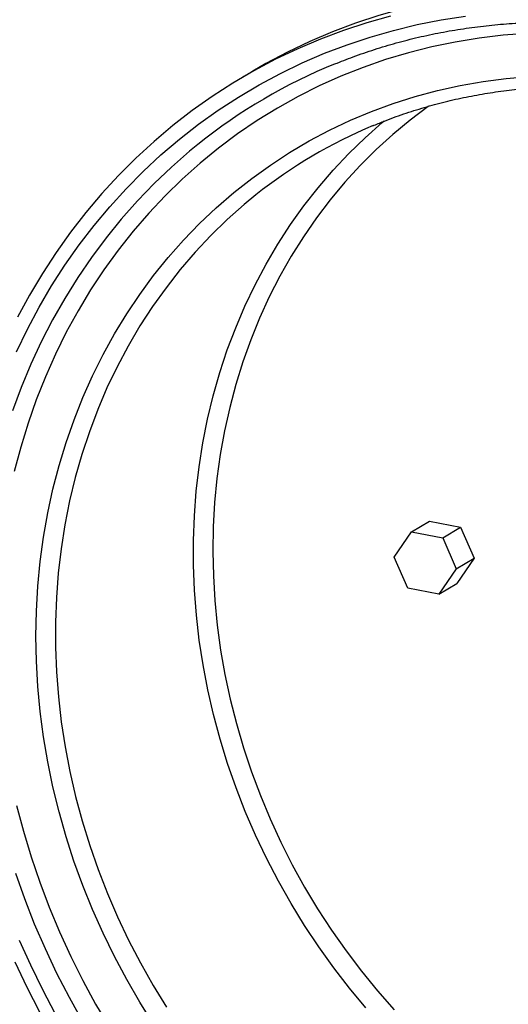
# Model space of a CAD drawing. Header units: inches. Extents: x -59 to 40, y -86 to 20.
# Tile 7 of 74: x 10.54 to 10.67, y -74.799 to -74.536. Entities that reach past the tile are written whole.
import ezdxf

# ---------------------------------------------------------------- set-up
doc = ezdxf.new("R2010")
doc.units = ezdxf.units.IN
doc.header["$MEASUREMENT"] = 0
doc.layers.add('SID-M-S', color=7, linetype='Continuous')

# ---------------------------------------------------------------- blocks, each defined once
blk = doc.blocks.new('dm108465')
at = {"layer": 'SID-M-S'}
for p, q in [((-0.7271275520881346, -0.6462809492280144), (-0.7223336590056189, -0.6434331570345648)), ((-0.7223336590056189, -0.6434331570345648), (-0.7140445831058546, -0.6450188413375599)), ((-0.7188384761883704, -0.6478666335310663), (-0.7140445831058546, -0.6450188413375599)), ((-0.7140445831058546, -0.6450188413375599), (-0.7104042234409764, -0.6533290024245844)), ((-0.731776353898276, -0.6530054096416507), (-0.7271275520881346, -0.6462809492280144)), ((-0.7271275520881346, -0.6462809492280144), (-0.7188384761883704, -0.6478666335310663)), ((-0.7188384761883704, -0.6478666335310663), (-0.7151981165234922, -0.6561767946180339)), ((-0.7281359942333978, -0.6613155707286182), (-0.731776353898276, -0.6530054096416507)), ((-0.7151981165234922, -0.6561767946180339), (-0.7104042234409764, -0.6533290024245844)), ((-0.7104042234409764, -0.6533290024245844), (-0.715053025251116, -0.6600534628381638)), ((-0.7151981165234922, -0.6561767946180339), (-0.7198469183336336, -0.6629012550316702)), ((-0.7198469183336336, -0.6629012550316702), (-0.7281359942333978, -0.6613155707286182)), ((-0.7198469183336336, -0.6629012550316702), (-0.715053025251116, -0.6600534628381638))]:
    blk.add_line(p, q, dxfattribs=at)
for points in [[(-0.656304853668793, -0.5047078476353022), (-0.6630642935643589, -0.5035494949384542), (-0.6698320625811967, -0.5026587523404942), (-0.6765984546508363, -0.5020369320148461), (-0.6833540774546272, -0.5016848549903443), (-0.6900891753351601, -0.5016030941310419), (-0.6967943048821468, -0.501791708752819), (-0.7034600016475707, -0.5022504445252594), (-0.7100767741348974, -0.5029786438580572), (-0.7166352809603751, -0.5039753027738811), (-0.723126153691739, -0.5052390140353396), (-0.7295404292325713, -0.506767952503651), (-0.7358687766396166, -0.5085599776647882), (-0.7421024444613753, -0.510612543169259), (-0.7482324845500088, -0.512922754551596), (-0.7542502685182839, -0.5154873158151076), (-0.7601472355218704, -0.5183026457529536), (-0.7659150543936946, -0.5213647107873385), (-0.7694471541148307, -0.5233997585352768)], [(-0.7327363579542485, -0.5086664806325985), (-0.7390647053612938, -0.5104585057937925), (-0.7452983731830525, -0.5125110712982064), (-0.7514284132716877, -0.5148212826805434), (-0.7574461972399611, -0.5173858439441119), (-0.7633431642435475, -0.5202011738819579), (-0.7691109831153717, -0.5232632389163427), (-0.7747415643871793, -0.526567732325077), (-0.780226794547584, -0.5301099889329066), (-0.7855590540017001, -0.5338849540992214), (-0.7907307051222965, -0.5378873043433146), (-0.7957344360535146, -0.5421114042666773), (-0.8005632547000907, -0.546551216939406), (-0.8052101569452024, -0.5512005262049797), (-0.8096688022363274, -0.5560526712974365), (-0.813932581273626, -0.5611008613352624), (-0.8179957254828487, -0.5663379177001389), (-0.8218523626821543, -0.5717564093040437), (-0.8254970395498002, -0.5773486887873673), (-0.828924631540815, -0.583106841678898), (-0.8321302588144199, -0.5890227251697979)], [(-0.8328285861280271, -0.7610250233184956), (-0.8296741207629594, -0.7677148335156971), (-0.8262966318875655, -0.7743010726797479)], [(-0.8220056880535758, -0.7749354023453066), (-0.8254106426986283, -0.7684795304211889), (-0.8285959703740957, -0.7619177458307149), (-0.8315571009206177, -0.7552594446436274)], [(-0.8323862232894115, -0.5982389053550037), (-0.829491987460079, -0.5922321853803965), (-0.8263722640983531, -0.5863720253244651), (-0.8230315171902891, -0.5806668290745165), (-0.8194746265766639, -0.5751247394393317), (-0.8157066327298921, -0.5697537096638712), (-0.811732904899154, -0.5645614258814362), (-0.8075591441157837, -0.5595553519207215), (-0.8031913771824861, -0.5547426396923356), (-0.7986358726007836, -0.5501301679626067), (-0.7938990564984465, -0.5457245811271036), (-0.7889877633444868, -0.5415321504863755), (-0.7839090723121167, -0.5375589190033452), (-0.7786702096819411, -0.5338105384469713), (-0.7732787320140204, -0.5302924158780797), (-0.7677423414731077, -0.5270095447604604), (-0.7620688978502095, -0.5239666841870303), (-0.7562665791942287, -0.5211681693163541), (-0.7503437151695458, -0.5186180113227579), (-0.7443087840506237, -0.516319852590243), (-0.7381704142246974, -0.5142769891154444), (-0.7319373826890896, -0.5124923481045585), (-0.7256187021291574, -0.510968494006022), (-0.7192233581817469, -0.5097075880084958), (-0.7127604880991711, -0.5087114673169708)], [(-0.6962846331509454, -0.5133033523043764), (-0.7027349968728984, -0.5138003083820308), (-0.7091344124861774, -0.5145662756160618), (-0.7154733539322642, -0.515600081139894), (-0.7217422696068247, -0.516900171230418), (-0.7279316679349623, -0.5184645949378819), (-0.7340323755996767, -0.5202909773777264), (-0.740035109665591, -0.5223766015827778), (-0.7459308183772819, -0.5247183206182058), (-0.7517106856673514, -0.5273126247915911), (-0.7573660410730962, -0.5301555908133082), (-0.7628883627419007, -0.5332429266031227), (-0.76826936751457, -0.5365700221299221), (-0.7735008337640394, -0.540131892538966), (-0.7785750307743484, -0.5439231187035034), (-0.783484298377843, -0.5479380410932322), (-0.7882212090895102, -0.5521705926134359), (-0.7927786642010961, -0.5566144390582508), (-0.7971498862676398, -0.5612628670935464), (-0.801328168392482, -0.5661089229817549), (-0.805307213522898, -0.5711453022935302), (-0.8090811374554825, -0.5763643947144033), (-0.812644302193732, -0.5817583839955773), (-0.8159912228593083, -0.5873191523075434), (-0.819116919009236, -0.5930383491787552), (-0.8220167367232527, -0.5989073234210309), (-0.8246861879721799, -0.6049173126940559), (-0.8271213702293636, -0.611059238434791), (-0.8293186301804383, -0.6173238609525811), (-0.8312745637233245, -0.6237017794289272), (-0.832986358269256, -0.6301833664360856)], [(-0.8323581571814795, -0.7192968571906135), (-0.8305523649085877, -0.7261629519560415), (-0.8285033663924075, -0.7329786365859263), (-0.8262143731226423, -0.7397336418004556), (-0.823688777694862, -0.74641781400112), (-0.8209303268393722, -0.7530211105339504), (-0.8179432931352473, -0.7595335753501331), (-0.8147321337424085, -0.7659454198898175), (-0.8113015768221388, -0.7722470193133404), (-0.8076567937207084, -0.7784288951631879)], [(-0.7958740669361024, -0.777582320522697), (-0.7995563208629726, -0.771709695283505), (-0.8030294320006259, -0.7657104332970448), (-0.8062877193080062, -0.7595941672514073), (-0.8093260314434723, -0.753370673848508), (-0.8121394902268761, -0.7470499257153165), (-0.8147235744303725, -0.7406420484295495), (-0.8170742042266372, -0.7341572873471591), (-0.8191874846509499, -0.7276060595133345), (-0.8210601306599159, -0.7209988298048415), (-0.8226891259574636, -0.7143461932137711), (-0.8240718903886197, -0.7076587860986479), (-0.8252061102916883, -0.7009473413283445), (-0.8260900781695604, -0.6942225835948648), (-0.8267223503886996, -0.6874952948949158), (-0.8271018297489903, -0.6807762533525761), (-0.8272280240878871, -0.6740762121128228), (-0.8271006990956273, -0.6674058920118), (-0.8267200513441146, -0.660775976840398), (-0.8260867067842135, -0.6541970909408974), (-0.8252016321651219, -0.6476797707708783), (-0.8240662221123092, -0.6412344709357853), (-0.8226823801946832, -0.6348714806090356), (-0.8210523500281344, -0.6286009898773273), (-0.8191786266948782, -0.6224330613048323), (-0.8170642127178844, -0.6163775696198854), (-0.8147126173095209, -0.6104441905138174), (-0.8121275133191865, -0.6046424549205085), (-0.8093130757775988, -0.598981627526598), (-0.8062737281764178, -0.5934708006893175), (-0.8030144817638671, -0.5881187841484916), (-0.7995404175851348, -0.5829341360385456), (-0.7958572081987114, -0.5779251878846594), (-0.7919706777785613, -0.5730999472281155), (-0.787887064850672, -0.5684661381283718), (-0.7836129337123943, -0.5640311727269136), (-0.779155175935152, -0.5598021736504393), (-0.7745208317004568, -0.5557858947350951), (-0.7697173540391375, -0.5519887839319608), (-0.7647524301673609, -0.5484169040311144), (-0.7596339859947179, -0.5450759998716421), (-0.7543703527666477, -0.5419713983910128), (-0.748969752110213, -0.5391080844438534), (-0.7434410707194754, -0.5364906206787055), (-0.7377929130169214, -0.5341232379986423), (-0.732034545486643, -0.5320097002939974), (-0.7261750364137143, -0.5301534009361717), (-0.7202238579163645, -0.5285572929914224), (-0.7141904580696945, -0.5272239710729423), (-0.7080845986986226, -0.5261555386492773), (-0.701915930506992, -0.5253537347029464), (-0.6956945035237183, -0.5248197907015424)], [(-0.7225610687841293, -0.5327217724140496), (-0.7226957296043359, -0.532818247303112), (-0.7274833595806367, -0.5364243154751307), (-0.7321048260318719, -0.5402537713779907), (-0.7365523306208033, -0.5443001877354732), (-0.7408184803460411, -0.5485567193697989), (-0.7448959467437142, -0.5530161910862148), (-0.7487779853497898, -0.5576710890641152), (-0.752458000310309, -0.5625135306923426), (-0.7559297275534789, -0.567535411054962), (-0.7591873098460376, -0.5727282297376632), (-0.7622253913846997, -0.5780832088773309), (-0.7650386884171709, -0.5835913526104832), (-0.7676225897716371, -0.5892433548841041), (-0.7699726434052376, -0.5950296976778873), (-0.7720849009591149, -0.6009406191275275), (-0.7739558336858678, -0.6069661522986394), (-0.775582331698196, -0.6130961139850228), (-0.7769615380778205, -0.6193202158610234), (-0.7780911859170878, -0.6256279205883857), (-0.7789693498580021, -0.6320086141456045), (-0.7795946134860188, -0.6384515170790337), (-0.7799658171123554, -0.6449458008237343), (-0.78008239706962, -0.6514804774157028), (-0.7799442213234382, -0.6580445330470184), (-0.7795514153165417, -0.6646269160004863), (-0.7789046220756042, -0.6712165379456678), (-0.7780050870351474, -0.6778022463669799), (-0.776854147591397, -0.6843729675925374), (-0.7754539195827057, -0.690917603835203), (-0.773806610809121, -0.6974251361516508), (-0.7719150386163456, -0.7038845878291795), (-0.7697824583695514, -0.7102850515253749), (-0.7674123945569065, -0.7166157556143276), (-0.764808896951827, -0.7228660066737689), (-0.7619762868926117, -0.729025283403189), (-0.7589194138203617, -0.7350831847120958), (-0.75564340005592, -0.7410295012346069), (-0.7521538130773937, -0.7468541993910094), (-0.7484564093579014, -0.7525474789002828), (-0.7445575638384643, -0.7580997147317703), (-0.7404637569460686, -0.7635015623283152), (-0.7361820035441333, -0.7687438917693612), (-0.7317194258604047, -0.7738178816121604)], [(-0.7393170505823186, -0.7732585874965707), (-0.7436873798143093, -0.7679993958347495), (-0.7478717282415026, -0.7625789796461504), (-0.7518634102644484, -0.7570062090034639), (-0.7556558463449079, -0.7512902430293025), (-0.7592426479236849, -0.7454405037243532), (-0.7626180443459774, -0.7394665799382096), (-0.765776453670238, -0.7333782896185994), (-0.768712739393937, -0.7271856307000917), (-0.7714220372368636, -0.7208987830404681), (-0.7738999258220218, -0.7145280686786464), (-0.7761422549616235, -0.7080839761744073), (-0.7781453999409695, -0.7015770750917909), (-0.7799060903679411, -0.6950180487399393), (-0.7814213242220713, -0.6884177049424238), (-0.7826887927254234, -0.6817868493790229), (-0.7837062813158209, -0.6751364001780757), (-0.7844720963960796, -0.6684772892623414), (-0.7849850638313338, -0.6618204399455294), (-0.7852443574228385, -0.655176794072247), (-0.7852494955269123, -0.6485572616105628), (-0.7850004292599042, -0.6419727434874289), (-0.784497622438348, -0.6354340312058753), (-0.7837418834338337, -0.6289518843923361), (-0.7827345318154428, -0.6225369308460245), (-0.7814771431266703, -0.6161997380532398), (-0.77997171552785, -0.6099507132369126), (-0.7782208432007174, -0.6038001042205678), (-0.7762273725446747, -0.597758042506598), (-0.7739945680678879, -0.591834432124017), (-0.7715261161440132, -0.5860390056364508), (-0.7688260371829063, -0.5803813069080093), (-0.7658988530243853, -0.5748706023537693), (-0.7627492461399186, -0.56951596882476), (-0.7593824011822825, -0.5643262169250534), (-0.7558039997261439, -0.5593098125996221), (-0.7520197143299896, -0.5544750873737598), (-0.7480359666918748, -0.549829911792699), (-0.7438591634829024, -0.5453819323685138), (-0.7394962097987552, -0.5411384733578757), (-0.7349542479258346, -0.5371065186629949), (-0.7344053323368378, -0.5366437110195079)], [(-0.7840509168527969, -0.5429325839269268), (-0.7862524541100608, -0.5447370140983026), (-0.7910774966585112, -0.5489499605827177), (-0.7957255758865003, -0.5533751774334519), (-0.8001898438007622, -0.5580061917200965), (-0.8044637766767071, -0.5628361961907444), (-0.8085411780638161, -0.5678580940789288), (-0.812415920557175, -0.573064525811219), (-0.8160824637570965, -0.578447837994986), (-0.819535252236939, -0.584000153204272), (-0.8227694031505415, -0.5897132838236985), (-0.8257801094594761, -0.5955788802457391), (-0.82856289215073, -0.6015883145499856), (-0.8311136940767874, -0.6077327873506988), (-0.833428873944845, -0.6140032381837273)], [(-0.8326699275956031, -0.7373178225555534), (-0.8302744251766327, -0.7441079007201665), (-0.8276445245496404, -0.7508238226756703), (-0.8247839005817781, -0.757455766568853), (-0.8216969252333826, -0.7639939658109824), (-0.8183879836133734, -0.7704288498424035), (-0.8148620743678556, -0.7767509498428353)], [(-0.7685993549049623, -0.5563848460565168), (-0.7717074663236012, -0.5589396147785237), (-0.77624942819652, -0.5629715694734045), (-0.780612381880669, -0.5672150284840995), (-0.7847891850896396, -0.5716630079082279), (-0.7887729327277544, -0.5763081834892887), (-0.7925572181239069, -0.5811429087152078), (-0.7961356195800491, -0.5861593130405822), (-0.7995024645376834, -0.5913490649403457), (-0.8026520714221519, -0.5967036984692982), (-0.8055792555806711, -0.602214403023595), (-0.8082793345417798, -0.6078721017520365), (-0.8107477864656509, -0.6136675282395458), (-0.8129805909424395, -0.6195911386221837), (-0.8149740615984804, -0.6256332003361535), (-0.8167249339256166, -0.6317838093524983), (-0.8182303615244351, -0.6380328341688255), (-0.8194877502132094, -0.6443700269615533), (-0.8204951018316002, -0.6507849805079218), (-0.8212508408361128, -0.657267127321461), (-0.821753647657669, -0.6638058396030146), (-0.822002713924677, -0.6703903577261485), (-0.8219975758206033, -0.6770098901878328), (-0.8217382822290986, -0.6836535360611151), (-0.8212253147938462, -0.6903103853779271), (-0.8204594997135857, -0.6969694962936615), (-0.8194420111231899, -0.7036199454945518), (-0.8181745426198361, -0.7102508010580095), (-0.8166593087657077, -0.7168511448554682), (-0.8148986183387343, -0.7234101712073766), (-0.8128954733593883, -0.729917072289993), (-0.8106531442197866, -0.7363611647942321), (-0.8081752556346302, -0.7427318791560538), (-0.8054659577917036, -0.7490187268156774), (-0.8025296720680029, -0.7552113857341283), (-0.7993712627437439, -0.7612996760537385), (-0.7959958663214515, -0.7672735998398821), (-0.7924090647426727, -0.7731233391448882)]]:
    blk.add_lwpolyline(points, dxfattribs=at)
for centre, radius, start, end in [((-0.6919083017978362, -0.6575648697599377), 0.1470742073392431, 112.1868115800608, 128.792680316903), ((-0.6864894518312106, -0.6594088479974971), 0.1317421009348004, 112.7087128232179, 128.5547683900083)]:
    blk.add_arc(centre, radius, start, end, dxfattribs=at)
for points, knots in [([(-0.8082047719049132, -0.4783303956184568), (-0.8086544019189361, -0.4786337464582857), (-0.8110566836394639, -0.4802544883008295), (-0.8152746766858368, -0.4833964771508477), (-0.8208458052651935, -0.4877598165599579), (-0.826254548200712, -0.4923378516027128), (-0.8315105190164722, -0.4971038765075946), (-0.8366044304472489, -0.5020596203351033), (-0.8415326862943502, -0.5071983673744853), (-0.8462899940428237, -0.5125158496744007), (-0.850871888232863, -0.5180066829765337), (-0.8552739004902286, -0.5236657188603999), (-0.8594917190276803, -0.529487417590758), (-0.8635213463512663, -0.5354661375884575), (-0.8673586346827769, -0.5415962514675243), (-0.870999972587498, -0.547871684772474), (-0.874441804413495, -0.5542863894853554), (-0.8776805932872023, -0.5608342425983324), (-0.8807131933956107, -0.5675088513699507), (-0.8835368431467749, -0.5743036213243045), (-0.8861483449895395, -0.5812122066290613), (-0.8885455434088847, -0.5882275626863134), (-0.890725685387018, -0.5953431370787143), (-0.8926868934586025, -0.6025518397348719), (-0.894427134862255, -0.6098466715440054), (-0.8959446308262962, -0.617220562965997), (-0.8972379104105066, -0.6246662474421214), (-0.8983058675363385, -0.6321764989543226), (-0.8991470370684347, -0.6397440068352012), (-0.8997610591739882, -0.6473613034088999), (-0.9001469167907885, -0.6550210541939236), (-0.9003046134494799, -0.6627156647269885), (-0.9002335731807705, -0.6704377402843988), (-0.899934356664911, -0.6781796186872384), (-0.8994066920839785, -0.6859338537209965), (-0.89865154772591, -0.693692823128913), (-0.897669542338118, -0.7014489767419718), (-0.8964614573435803, -0.7091947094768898), (-0.8950288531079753, -0.7169225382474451), (-0.8933727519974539, -0.7246248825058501), (-0.8914949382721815, -0.7322942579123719), (-0.8893972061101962, -0.7399231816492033), (-0.8870817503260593, -0.7475042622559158), (-0.88455054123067, -0.7550300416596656), (-0.8818063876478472, -0.7624932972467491), (-0.8788516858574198, -0.7698866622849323), (-0.8756895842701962, -0.7772030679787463), (-0.8723228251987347, -0.7844352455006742), (-0.8687549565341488, -0.7915762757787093), (-0.8649893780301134, -0.7986191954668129), (-0.8610295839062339, -0.8055570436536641), (-0.8568797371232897, -0.8123832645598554), (-0.852543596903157, -0.8190910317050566), (-0.8480254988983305, -0.8256739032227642), (-0.8433298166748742, -0.8321254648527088), (-0.8384610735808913, -0.8384393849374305), (-0.8334240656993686, -0.8446096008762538), (-0.8282235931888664, -0.8506299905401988), (-0.8228647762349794, -0.8564947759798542), (-0.8173527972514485, -0.8621981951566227), (-0.811692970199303, -0.8677346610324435), (-0.8058908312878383, -0.8730988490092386), (-0.7999519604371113, -0.8782853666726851), (-0.7938822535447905, -0.8832893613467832), (-0.7876875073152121, -0.8881057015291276), (-0.781373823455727, -0.8927299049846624), (-0.7749472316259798, -0.8971571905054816), (-0.7684141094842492, -0.9013834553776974), (-0.7617807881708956, -0.9054044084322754), (-0.7550537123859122, -0.9092161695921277), (-0.7482394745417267, -0.912814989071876), (-0.7413447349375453, -0.9161973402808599), (-0.7343761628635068, -0.9193598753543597), (-0.7273406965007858, -0.9222995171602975), (-0.7202450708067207, -0.925013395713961), (-0.7130963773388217, -0.9274988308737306), (-0.7059014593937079, -0.9297533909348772), (-0.6986675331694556, -0.9317748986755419), (-0.6914015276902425, -0.9335613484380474), (-0.6841106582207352, -0.9351110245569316), (-0.6768020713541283, -0.9364224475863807), (-0.6694828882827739, -0.9374943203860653), (-0.6621603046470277, -0.9383256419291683), (-0.6548414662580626, -0.9389156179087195), (-0.6475335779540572, -0.9392637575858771), (-0.6402437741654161, -0.9393697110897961), (-0.6329791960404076, -0.939233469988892), (-0.625746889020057, -0.9388551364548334), (-0.618553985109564, -0.9382352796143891), (-0.6114074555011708, -0.9373744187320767), (-0.6043142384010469, -0.93627352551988), (-0.5972812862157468, -0.9349336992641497), (-0.5903153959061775, -0.9333563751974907), (-0.5834233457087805, -0.9315430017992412), (-0.5766117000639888, -0.929495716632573), (-0.5698875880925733, -0.9272154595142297), (-0.5632552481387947, -0.9247087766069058), (-0.5567297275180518, -0.921961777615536), (-0.5515040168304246, -0.9195915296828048), (-0.5484973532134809, -0.9180577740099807), (-0.5475895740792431, -0.9175946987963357)], [0, 0, 0, 0, 0.002373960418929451, 0.01268358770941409, 0.02299370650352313, 0.03330431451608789, 0.04361587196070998, 0.05392835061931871, 0.06424211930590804, 0.07455724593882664, 0.08487392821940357, 0.09519226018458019, 0.1055124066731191, 0.1158345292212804, 0.1261585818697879, 0.1364847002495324, 0.146812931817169, 0.1571432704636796, 0.1674757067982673, 0.1778102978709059, 0.1881469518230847, 0.1984856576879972, 0.2088263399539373, 0.2191689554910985, 0.2295134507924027, 0.2398597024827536, 0.2502076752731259, 0.260557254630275, 0.270908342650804, 0.2812608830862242, 0.2916147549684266, 0.3019698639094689, 0.3123261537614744, 0.3226834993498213, 0.3330418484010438, 0.3434011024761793, 0.3537611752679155, 0.3641220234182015, 0.3744835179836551, 0.3848456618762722, 0.3952083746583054, 0.4055715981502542, 0.415935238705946, 0.4262993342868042, 0.4366637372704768, 0.4470284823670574, 0.4573934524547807, 0.4677587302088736, 0.4781241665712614, 0.4884897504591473, 0.4988555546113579, 0.5092213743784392, 0.5195872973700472, 0.5299532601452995, 0.5403191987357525, 0.5506851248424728, 0.5610509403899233, 0.5714167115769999, 0.5817822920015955, 0.592147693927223, 0.6025128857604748, 0.6128777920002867, 0.6232424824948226, 0.6336066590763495, 0.6439704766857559, 0.6543336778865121, 0.6646964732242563, 0.6750585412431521, 0.68541988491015, 0.6957804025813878, 0.7061400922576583, 0.7164988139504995, 0.7268563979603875, 0.7372128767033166, 0.7475679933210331, 0.7579219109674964, 0.7682742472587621, 0.778625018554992, 0.7889741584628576, 0.7993216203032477, 0.8096671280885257, 0.8200107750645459, 0.8303524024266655, 0.8406919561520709, 0.851029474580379, 0.8613647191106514, 0.871697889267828, 0.8820287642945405, 0.8923575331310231, 0.9026840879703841, 0.9130085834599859, 0.9233309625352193, 0.9336514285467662, 0.943970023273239, 0.9542868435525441, 0.9646021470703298, 0.9749159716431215, 0.9852286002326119, 0.9955401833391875, 1, 1, 1, 1]), ([(-0.7475570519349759, -0.521451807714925), (-0.745953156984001, -0.520809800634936), (-0.7424793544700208, -0.5194193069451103), (-0.7370180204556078, -0.5175577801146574), (-0.7312073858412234, -0.5158124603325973), (-0.7253142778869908, -0.5143073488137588), (-0.7193499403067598, -0.513036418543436), (-0.7133212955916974, -0.5120036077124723), (-0.7072366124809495, -0.5112095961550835), (-0.7011038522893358, -0.510655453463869), (-0.6949310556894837, -0.5103420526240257), (-0.6887264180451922, -0.5102694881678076), (-0.6824980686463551, -0.5104383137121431), (-0.6762540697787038, -0.5108468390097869), (-0.6700030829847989, -0.5114996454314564), (-0.6642133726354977, -0.5123120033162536), (-0.6605139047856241, -0.5129871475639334), (-0.6588946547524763, -0.5132826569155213)], [0, 0, 0, 0, 0.0586531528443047, 0.1270341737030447, 0.1954076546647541, 0.2637746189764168, 0.332132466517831, 0.4004812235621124, 0.4688197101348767, 0.5371467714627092, 0.6054628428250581, 0.6737668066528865, 0.7420597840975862, 0.8103407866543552, 0.8786102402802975, 0.9468679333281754, 1, 1, 1, 1]), ([(-0.7374434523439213, -0.5379620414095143), (-0.7364933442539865, -0.537558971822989), (-0.7337900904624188, -0.5364121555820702), (-0.7292231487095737, -0.5347706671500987), (-0.7237610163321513, -0.5330226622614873), (-0.7182109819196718, -0.5315189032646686), (-0.7125876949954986, -0.5302474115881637), (-0.7068977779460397, -0.5292139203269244), (-0.7011500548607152, -0.5284188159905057), (-0.6953528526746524, -0.5278635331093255), (-0.6895147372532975, -0.5275488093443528), (-0.6836442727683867, -0.5274750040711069), (-0.6777501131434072, -0.5276423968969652), (-0.6718409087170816, -0.5280497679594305), (-0.6659254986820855, -0.5287002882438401), (-0.6609629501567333, -0.5294369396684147), (-0.6579771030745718, -0.5299891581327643), (-0.6569592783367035, -0.5301774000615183)], [0, 0, 0, 0, 0.03858391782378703, 0.1097792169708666, 0.1809674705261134, 0.2521479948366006, 0.32331827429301, 0.3944770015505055, 0.4656225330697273, 0.5367555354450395, 0.6078747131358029, 0.6789798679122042, 0.7500706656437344, 0.8211463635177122, 0.892207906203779, 0.9632554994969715, 1, 1, 1, 1])]:
    blk.add_open_spline(points, degree=3, knots=knots, dxfattribs=at)
blk.add_open_spline([(-0.7694471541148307, -0.5233997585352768), (-0.7726430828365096, -0.5252982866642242)], degree=1, dxfattribs=at)

msp = doc.modelspace()

# ---------------------------------------------------------------- block references
at = {"layer": 'SID-M-S'}
msp.add_blockref('dm108465', (11.37153563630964, -74.02644783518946), dxfattribs=at)

doc.saveas('drawing.dxf')
